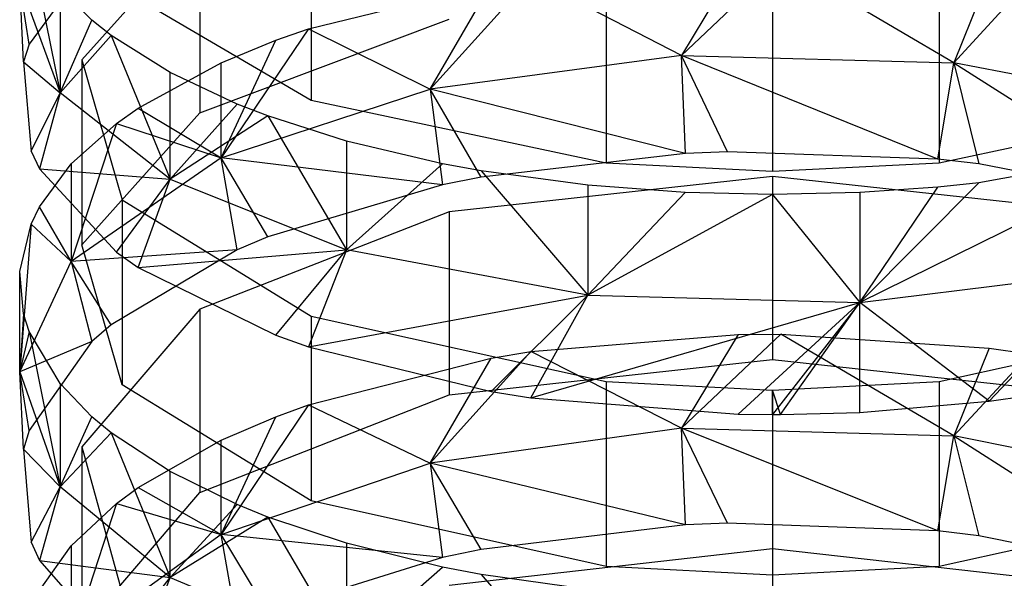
# Model space of a CAD drawing. Extents: x 0.1 to 26.5, y -19.1 to 0.
# Tile 195 of 256: x 12.963 to 13.421, y -8.266 to -8.007. Entities that reach past the tile are written whole.
import ezdxf

# ---------------------------------------------------------------- set-up
doc = ezdxf.new("R2010")
doc.units = 0
doc.header["$LTSCALE"] = 2.54
doc.layers.get('0').update_dxf_attribs({"linetype": 'CONTINUOUS'})

# ---------------------------------------------------------------- blocks, each defined once
blk = doc.blocks.new('7777_STL')
at = {"color": 0}
for p, q in [((13.09872, -7.9578, 16.46937), (13.09872, -8.04451, 16.43099)), ((13.09872, -7.9578, 16.46937), (13.09872, -8.04451, 16.43099)), ((13.04703, -7.96432, 15.99933), (12.99215, -8.0256, 16.13041)), ((13.04703, -7.96432, 15.99933), (12.99215, -8.0256, 16.13041)), ((13.04703, -7.96432, 15.99933), (13.04703, -8.05022, 15.95917)), ((13.04703, -7.96432, 15.99933), (13.04703, -8.05022, 15.95917)), ((12.96769, -7.9693, 16.26106), (12.98201, -8.04088, 16.29125)), ((12.96769, -7.9693, 16.26106), (12.98201, -8.04088, 16.29125)), ((12.99686, -7.97864, 16.02996), (12.96769, -8.01829, 16.11476)), ((12.99686, -7.97864, 16.02996), (12.96769, -8.01829, 16.11476)), ((13.27089, -8.02365, 15.79009), (13.31691, -7.97971, 15.80836)), ((13.27089, -8.02365, 15.79009), (13.31691, -7.97971, 15.80836)), ((13.2972, -7.97985, 15.80867), (13.27089, -8.02365, 15.79009)), ((13.2972, -7.97985, 15.80867), (13.27089, -8.02365, 15.79009)), ((13.39744, -8.02701, 15.79707), (13.31691, -7.97971, 15.80836)), ((13.39744, -8.02701, 15.79707), (13.31691, -7.97971, 15.80836)), ((13.15399, -8.03917, 15.82226), (13.20085, -7.98753, 15.82509)), ((13.15399, -8.03917, 15.82226), (13.20085, -7.98753, 15.82509)), ((13.27089, -8.02365, 15.79009), (13.20085, -7.98753, 15.82509)), ((13.27089, -8.02365, 15.79009), (13.20085, -7.98753, 15.82509)), ((13.23575, -7.98691, 16.53513), (13.23575, -8.07362, 16.49675)), ((13.23575, -7.98691, 16.53513), (13.23575, -8.07362, 16.49675)), ((13.39051, -7.98691, 16.53513), (13.39051, -8.07362, 16.49675)), ((13.39051, -7.98691, 16.53513), (13.39051, -8.07362, 16.49675)), ((13.41383, -7.98597, 15.82175), (13.39744, -8.02701, 15.79707)), ((13.41383, -7.98597, 15.82175), (13.39744, -8.02701, 15.79707)), ((13.43254, -7.98859, 15.82736), (13.39744, -8.02701, 15.79707)), ((13.43254, -7.98859, 15.82736), (13.39744, -8.02701, 15.79707)), ((12.96326, -7.98969, 16.17946), (12.98201, -8.04088, 16.29125)), ((12.96769, -8.01829, 16.11476), (12.96326, -7.98969, 16.17946)), ((12.96769, -8.01829, 16.11476), (12.96326, -7.98969, 16.17946)), ((12.96507, -8.02656, 16.13245), (12.96326, -7.98969, 16.17946)), ((12.96507, -8.02656, 16.13245), (12.96326, -7.98969, 16.17946)), ((12.96326, -7.98969, 16.17946), (12.98201, -8.04088, 16.29125)), ((12.99686, -8.00719, 16.34666), (12.98201, -7.99242, 16.31328)), ((12.98201, -7.99242, 16.31328), (12.98201, -8.04088, 16.29125)), ((12.98201, -7.99242, 16.31328), (12.98201, -8.04088, 16.29125)), ((12.99686, -8.00719, 16.34666), (12.98201, -7.99242, 16.31328)), ((13.09872, -8.04451, 16.43099), (13.01081, -7.99297, 16.31452)), ((13.09872, -8.04451, 16.43099), (13.01081, -7.99297, 16.31452)), ((13.09745, -8.01119, 15.87569), (13.18237, -7.99043, 15.8313)), ((13.09745, -8.01119, 15.87569), (13.18237, -7.99043, 15.8313)), ((13.15399, -8.03917, 15.82226), (13.18237, -7.99043, 15.8313)), ((13.15399, -8.03917, 15.82226), (13.18237, -7.99043, 15.8313)), ((13.31313, -7.99072, 16.54372), (13.31313, -8.07742, 16.50535)), ((13.31313, -7.99072, 16.54372), (13.31313, -8.07742, 16.50535)), ((12.98201, -8.04088, 16.29125), (12.99686, -8.00719, 16.34666)), ((12.98201, -8.04088, 16.29125), (12.99686, -8.00719, 16.34666)), ((13.0058, -8.0143, 16.36272), (12.99686, -8.00719, 16.34666)), ((13.0058, -8.0143, 16.36272), (12.99686, -8.00719, 16.34666)), ((13.04703, -8.05022, 15.95917), (13.16287, -8.00675, 15.8662)), ((13.04703, -8.05022, 15.95917), (13.16287, -8.00675, 15.8662)), ((13.09745, -8.01119, 15.87569), (13.05688, -8.07105, 15.88828)), ((13.09745, -8.01119, 15.87569), (13.05688, -8.07105, 15.88828)), ((13.08227, -8.01652, 15.88709), (13.09745, -8.01119, 15.87569)), ((13.08227, -8.01652, 15.88709), (13.09745, -8.01119, 15.87569)), ((13.09745, -8.01119, 15.87569), (13.15399, -8.03917, 15.82226)), ((13.09745, -8.01119, 15.87569), (13.15399, -8.03917, 15.82226)), ((13.0058, -8.0143, 16.36272), (12.98201, -8.04088, 16.29125)), ((13.0058, -8.0143, 16.36272), (12.98201, -8.04088, 16.29125)), ((13.03313, -8.03151, 16.4016), (13.0058, -8.0143, 16.36272)), ((13.0058, -8.0143, 16.36272), (13.03313, -8.08109, 16.37906)), ((13.0058, -8.0143, 16.36272), (13.03313, -8.08109, 16.37906)), ((13.03313, -8.03151, 16.4016), (13.0058, -8.0143, 16.36272)), ((13.05688, -8.07105, 15.88828), (13.08227, -8.01652, 15.88709)), ((13.05688, -8.07105, 15.88828), (13.08227, -8.01652, 15.88709)), ((13.05688, -8.02696, 15.90943), (13.08227, -8.01652, 15.88709)), ((13.05688, -8.02696, 15.90943), (13.08227, -8.01652, 15.88709)), ((12.96769, -8.01829, 16.11476), (12.96507, -8.02656, 16.13245)), ((12.96769, -8.01829, 16.11476), (12.96507, -8.02656, 16.13245)), ((12.99215, -8.0256, 16.13041), (13.01081, -8.09067, 16.26958)), ((12.99215, -8.0256, 16.13041), (13.01081, -8.09067, 16.26958)), ((12.99215, -8.0256, 16.13041), (12.99215, -8.1115, 16.09025)), ((12.99215, -8.0256, 16.13041), (12.99215, -8.1115, 16.09025)), ((13.27089, -8.02365, 15.79009), (13.15399, -8.03917, 15.82226)), ((13.27089, -8.02365, 15.79009), (13.15399, -8.03917, 15.82226)), ((13.38996, -8.07177, 15.77335), (13.27089, -8.02365, 15.79009)), ((13.27089, -8.02365, 15.79009), (13.39744, -8.02701, 15.79707)), ((13.27089, -8.02365, 15.79009), (13.39744, -8.02701, 15.79707)), ((13.29223, -8.06827, 15.76626), (13.27089, -8.02365, 15.79009)), ((13.38996, -8.07177, 15.77335), (13.27089, -8.02365, 15.79009)), ((13.29223, -8.06827, 15.76626), (13.27089, -8.02365, 15.79009)), ((13.2726, -8.06904, 15.76781), (13.27089, -8.02365, 15.79009)), ((13.2726, -8.06904, 15.76781), (13.27089, -8.02365, 15.79009)), ((12.96507, -8.02656, 16.13245), (12.98201, -8.04088, 16.29125)), ((12.96507, -8.02656, 16.13245), (12.98201, -8.04088, 16.29125)), ((12.96507, -8.02656, 16.13245), (12.96852, -8.06806, 16.22122)), ((12.96507, -8.02656, 16.13245), (12.96852, -8.06806, 16.22122)), ((13.01836, -8.04801, 15.95444), (13.05688, -8.02696, 15.90943)), ((13.01836, -8.04801, 15.95444), (13.05688, -8.02696, 15.90943)), ((13.05688, -8.07105, 15.88828), (13.05688, -8.02696, 15.90943)), ((13.05688, -8.07105, 15.88828), (13.05688, -8.02696, 15.90943)), ((13.38996, -8.07177, 15.77335), (13.39744, -8.02701, 15.79707)), ((13.38996, -8.07177, 15.77335), (13.39744, -8.02701, 15.79707)), ((13.50995, -8.04887, 15.84235), (13.39744, -8.02701, 15.79707)), ((13.39744, -8.02701, 15.79707), (13.40905, -8.07392, 15.77772)), ((13.39744, -8.02701, 15.79707), (13.40905, -8.07392, 15.77772)), ((13.39744, -8.02701, 15.79707), (13.49865, -8.09151, 15.81344)), ((13.39744, -8.02701, 15.79707), (13.49865, -8.09151, 15.81344)), ((13.50995, -8.04887, 15.84235), (13.39744, -8.02701, 15.79707)), ((13.03313, -8.08109, 16.37906), (13.03313, -8.03151, 16.4016)), ((13.06431, -8.04614, 16.43466), (13.03313, -8.03151, 16.4016)), ((13.03313, -8.08109, 16.37906), (13.03313, -8.03151, 16.4016)), ((13.06431, -8.04614, 16.43466), (13.03313, -8.03151, 16.4016)), ((13.05688, -8.07105, 15.88828), (13.15399, -8.03917, 15.82226)), ((13.05688, -8.07105, 15.88828), (13.15399, -8.03917, 15.82226)), ((13.15399, -8.03917, 15.82226), (13.15981, -8.08362, 15.79742)), ((13.2726, -8.06904, 15.76781), (13.15399, -8.03917, 15.82226)), ((13.2726, -8.06904, 15.76781), (13.15399, -8.03917, 15.82226)), ((13.17776, -8.08003, 15.79013), (13.15399, -8.03917, 15.82226)), ((13.17776, -8.08003, 15.79013), (13.15399, -8.03917, 15.82226)), ((13.15399, -8.03917, 15.82226), (13.15981, -8.08362, 15.79742)), ((12.96852, -8.06806, 16.22122), (12.98201, -8.04088, 16.29125)), ((12.96852, -8.06806, 16.22122), (12.98201, -8.04088, 16.29125)), ((12.98201, -8.04088, 16.29125), (12.97251, -8.07623, 16.2387)), ((12.98201, -8.04088, 16.29125), (12.97251, -8.07623, 16.2387)), ((13.03313, -8.08109, 16.37906), (12.98201, -8.04088, 16.29125)), ((13.03313, -8.08109, 16.37906), (12.98201, -8.04088, 16.29125)), ((13.00821, -8.05516, 15.96975), (13.01836, -8.04801, 15.95444)), ((13.00821, -8.05516, 15.96975), (13.01836, -8.04801, 15.95444)), ((13.01836, -8.04801, 15.95444), (13.05688, -8.07105, 15.88828)), ((13.01836, -8.04801, 15.95444), (13.05688, -8.07105, 15.88828)), ((13.06431, -8.04614, 16.43466), (13.03313, -8.08109, 16.37906)), ((13.06431, -8.04614, 16.43466), (13.03313, -8.08109, 16.37906)), ((13.07856, -8.05165, 16.44711), (13.06431, -8.04614, 16.43466)), ((13.07856, -8.05165, 16.44711), (13.06431, -8.04614, 16.43466)), ((13.23575, -8.07362, 16.49675), (13.09872, -8.04451, 16.43099)), ((13.23575, -8.07362, 16.49675), (13.09872, -8.04451, 16.43099)), ((13.52754, -8.04451, 16.43099), (13.39051, -8.07362, 16.49675)), ((13.52754, -8.04451, 16.43099), (13.39051, -8.07362, 16.49675)), ((12.99215, -8.1115, 16.09025), (13.04703, -8.05022, 15.95917)), ((12.99215, -8.1115, 16.09025), (13.04703, -8.05022, 15.95917)), ((13.07856, -8.05165, 16.44711), (13.03313, -8.08109, 16.37906)), ((13.07856, -8.05165, 16.44711), (13.03313, -8.08109, 16.37906)), ((13.1151, -8.06332, 16.47347), (13.07856, -8.05165, 16.44711)), ((13.07856, -8.05165, 16.44711), (13.1151, -8.11381, 16.45052)), ((13.07856, -8.05165, 16.44711), (13.1151, -8.11381, 16.45052)), ((13.1151, -8.06332, 16.47347), (13.07856, -8.05165, 16.44711)), ((12.9872, -8.07391, 16.00985), (13.00821, -8.05516, 15.96975)), ((13.00821, -8.05516, 15.96975), (12.9872, -8.11924, 15.98811)), ((13.00821, -8.05516, 15.96975), (12.9872, -8.11924, 15.98811)), ((12.9872, -8.07391, 16.00985), (13.00821, -8.05516, 15.96975)), ((13.00821, -8.05516, 15.96975), (13.05688, -8.07105, 15.88828)), ((13.00821, -8.05516, 15.96975), (13.05688, -8.07105, 15.88828)), ((13.15981, -8.07386, 16.49728), (13.1151, -8.06332, 16.47347)), ((13.1151, -8.06332, 16.47347), (13.1151, -8.11381, 16.45052)), ((13.1151, -8.06332, 16.47347), (13.1151, -8.11381, 16.45052)), ((13.15981, -8.07386, 16.49728), (13.1151, -8.06332, 16.47347)), ((13.49865, -8.06663, 16.48097), (13.35369, -8.13839, 16.50421)), ((13.49865, -8.06663, 16.48097), (13.35369, -8.13839, 16.50421)), ((13.49865, -8.06663, 16.48097), (13.40905, -8.08275, 16.51737)), ((13.49865, -8.06663, 16.48097), (13.40905, -8.08275, 16.51737)), ((12.96852, -8.06806, 16.22122), (12.97251, -8.07623, 16.2387)), ((12.96852, -8.06806, 16.22122), (12.97251, -8.07623, 16.2387)), ((13.05688, -8.07105, 15.88828), (12.9872, -8.11924, 15.98811)), ((13.05688, -8.07105, 15.88828), (12.9872, -8.11924, 15.98811)), ((13.15981, -8.08362, 15.79742), (13.05688, -8.07105, 15.88828)), ((13.07856, -8.10787, 15.84664), (13.05688, -8.07105, 15.88828)), ((13.15981, -8.08362, 15.79742), (13.05688, -8.07105, 15.88828)), ((13.07856, -8.10787, 15.84664), (13.05688, -8.07105, 15.88828)), ((13.06431, -8.11388, 15.85886), (13.05688, -8.07105, 15.88828)), ((13.06431, -8.11388, 15.85886), (13.05688, -8.07105, 15.88828)), ((13.2726, -8.06904, 15.76781), (13.17776, -8.08003, 15.79013)), ((13.2726, -8.06904, 15.76781), (13.17776, -8.08003, 15.79013)), ((13.29223, -8.06827, 15.76626), (13.2726, -8.06904, 15.76781)), ((13.29223, -8.06827, 15.76626), (13.2726, -8.06904, 15.76781)), ((13.38996, -8.07177, 15.77335), (13.29223, -8.06827, 15.76626)), ((13.38996, -8.07177, 15.77335), (13.29223, -8.06827, 15.76626)), ((12.97251, -8.09384, 16.05247), (12.9872, -8.07391, 16.00985)), ((12.97251, -8.09384, 16.05247), (12.9872, -8.07391, 16.00985)), ((12.9872, -8.07391, 16.00985), (12.9872, -8.11924, 15.98811)), ((12.9872, -8.07391, 16.00985), (12.9872, -8.11924, 15.98811)), ((13.1151, -8.11381, 16.45052), (13.15981, -8.07386, 16.49728)), ((13.1151, -8.11381, 16.45052), (13.15981, -8.07386, 16.49728)), ((13.17776, -8.07715, 16.50472), (13.15981, -8.07386, 16.49728)), ((13.17776, -8.07715, 16.50472), (13.15981, -8.07386, 16.49728)), ((13.31313, -8.07742, 16.50535), (13.23575, -8.07362, 16.49675)), ((13.31313, -8.07742, 16.50535), (13.23575, -8.07362, 16.49675)), ((13.39051, -8.07362, 16.49675), (13.31313, -8.07742, 16.50535)), ((13.39051, -8.07362, 16.49675), (13.31313, -8.07742, 16.50535)), ((13.40905, -8.07392, 15.77772), (13.38996, -8.07177, 15.77335)), ((13.40905, -8.07392, 15.77772), (13.38996, -8.07177, 15.77335)), ((13.49865, -8.09151, 15.81344), (13.40905, -8.07392, 15.77772)), ((13.49865, -8.09151, 15.81344), (13.40905, -8.07392, 15.77772)), ((12.97251, -8.07623, 16.2387), (13.03313, -8.08109, 16.37906)), ((12.97251, -8.07623, 16.2387), (13.00821, -8.11491, 16.32142)), ((12.97251, -8.07623, 16.2387), (13.03313, -8.08109, 16.37906)), ((12.97251, -8.07623, 16.2387), (13.00821, -8.11491, 16.32142)), ((13.17776, -8.08003, 15.79013), (13.15981, -8.08362, 15.79742)), ((13.17776, -8.08003, 15.79013), (13.15981, -8.08362, 15.79742)), ((13.31313, -8.07977, 15.7896), (13.16287, -8.09613, 15.82282)), ((13.31313, -8.07977, 15.7896), (13.16287, -8.09613, 15.82282)), ((13.2273, -8.08385, 16.51985), (13.17776, -8.07715, 16.50472)), ((13.17776, -8.07715, 16.50472), (13.2273, -8.13492, 16.49664)), ((13.17776, -8.07715, 16.50472), (13.2273, -8.13492, 16.49664)), ((13.2273, -8.08385, 16.51985), (13.17776, -8.07715, 16.50472)), ((13.46339, -8.09613, 15.82282), (13.31313, -8.07977, 15.7896)), ((13.31313, -8.07977, 15.7896), (13.31313, -8.16483, 15.7477)), ((13.46339, -8.09613, 15.82282), (13.31313, -8.07977, 15.7896)), ((13.31313, -8.07977, 15.7896), (13.31313, -8.16483, 15.7477)), ((13.00821, -8.11491, 16.32142), (13.03313, -8.08109, 16.37906)), ((13.00821, -8.11491, 16.32142), (13.03313, -8.08109, 16.37906)), ((13.01836, -8.12206, 16.33672), (13.03313, -8.08109, 16.37906)), ((13.01836, -8.12206, 16.33672), (13.03313, -8.08109, 16.37906)), ((13.03313, -8.08109, 16.37906), (13.1151, -8.11381, 16.45052)), ((13.03313, -8.08109, 16.37906), (13.1151, -8.11381, 16.45052)), ((13.15981, -8.08362, 15.79742), (13.07856, -8.10787, 15.84664)), ((13.15981, -8.08362, 15.79742), (13.07856, -8.10787, 15.84664)), ((13.27259, -8.08722, 16.52747), (13.2273, -8.08385, 16.51985)), ((13.2273, -8.08385, 16.51985), (13.2273, -8.13492, 16.49664)), ((13.2273, -8.08385, 16.51985), (13.2273, -8.13492, 16.49664)), ((13.27259, -8.08722, 16.52747), (13.2273, -8.08385, 16.51985)), ((13.40905, -8.08275, 16.51737), (13.35369, -8.13839, 16.50421)), ((13.40905, -8.08275, 16.51737), (13.35369, -8.13839, 16.50421)), ((13.38995, -8.08472, 16.52182), (13.35369, -8.08722, 16.52747)), ((13.35369, -8.13839, 16.50421), (13.38995, -8.08472, 16.52182)), ((13.35369, -8.13839, 16.50421), (13.38995, -8.08472, 16.52182)), ((13.38995, -8.08472, 16.52182), (13.35369, -8.08722, 16.52747)), ((13.40905, -8.08275, 16.51737), (13.38995, -8.08472, 16.52182)), ((13.40905, -8.08275, 16.51737), (13.38995, -8.08472, 16.52182)), ((13.27259, -8.08722, 16.52747), (13.2273, -8.13492, 16.49664)), ((13.27259, -8.08722, 16.52747), (13.2273, -8.13492, 16.49664)), ((13.31313, -8.08817, 16.52963), (13.2273, -8.13492, 16.49664)), ((13.31313, -8.08817, 16.52963), (13.2273, -8.13492, 16.49664)), ((13.31313, -8.08817, 16.52963), (13.27259, -8.08722, 16.52747)), ((13.31313, -8.08817, 16.52963), (13.27259, -8.08722, 16.52747)), ((13.35369, -8.08722, 16.52747), (13.31313, -8.08817, 16.52963)), ((13.35369, -8.08722, 16.52747), (13.31313, -8.08817, 16.52963)), ((13.31313, -8.08817, 16.52963), (13.35369, -8.13839, 16.50421)), ((13.31313, -8.08817, 16.52963), (13.35369, -8.13839, 16.50421)), ((13.35369, -8.08722, 16.52747), (13.35369, -8.13839, 16.50421)), ((13.35369, -8.08722, 16.52747), (13.35369, -8.13839, 16.50421)), ((12.96852, -8.10201, 16.06996), (12.97251, -8.09384, 16.05247)), ((12.96852, -8.10201, 16.06996), (12.97251, -8.09384, 16.05247)), ((12.9872, -8.11924, 15.98811), (12.97251, -8.09384, 16.05247)), ((12.9872, -8.11924, 15.98811), (12.97251, -8.09384, 16.05247)), ((13.01081, -8.09067, 16.26958), (13.09872, -8.14461, 16.38495)), ((13.01081, -8.09067, 16.26958), (13.09872, -8.14461, 16.38495)), ((13.01081, -8.09067, 16.26958), (13.01081, -8.17657, 16.22942)), ((13.01081, -8.09067, 16.26958), (13.01081, -8.17657, 16.22942)), ((13.16287, -8.09613, 15.82282), (13.04703, -8.14148, 15.91488)), ((13.16287, -8.09613, 15.82282), (13.04703, -8.14148, 15.91488)), ((13.16287, -8.09613, 15.82282), (13.16287, -8.1812, 15.78092)), ((13.16287, -8.09613, 15.82282), (13.16287, -8.1812, 15.78092)), ((12.96326, -8.1239, 16.11676), (12.96852, -8.10201, 16.06996)), ((12.96852, -8.10201, 16.06996), (12.96326, -8.17054, 16.0944)), ((12.96852, -8.10201, 16.06996), (12.96326, -8.17054, 16.0944)), ((12.96326, -8.1239, 16.11676), (12.96852, -8.10201, 16.06996)), ((12.96852, -8.10201, 16.06996), (12.9872, -8.11924, 15.98811)), ((12.96852, -8.10201, 16.06996), (12.9872, -8.11924, 15.98811)), ((13.07856, -8.10787, 15.84664), (13.06431, -8.11388, 15.85886)), ((13.07856, -8.10787, 15.84664), (13.06431, -8.11388, 15.85886)), ((13.01081, -8.17657, 16.22942), (12.99215, -8.1115, 16.09025)), ((13.01081, -8.17657, 16.22942), (12.99215, -8.1115, 16.09025)), ((13.06431, -8.11388, 15.85886), (12.9872, -8.11924, 15.98811)), ((13.06431, -8.11388, 15.85886), (12.9872, -8.11924, 15.98811)), ((13.06431, -8.11388, 15.85886), (13.0058, -8.14865, 15.92943)), ((13.06431, -8.11388, 15.85886), (13.0058, -8.14865, 15.92943)), ((13.00821, -8.11491, 16.32142), (13.01836, -8.12206, 16.33672)), ((13.00821, -8.11491, 16.32142), (13.01836, -8.12206, 16.33672)), ((13.01836, -8.12206, 16.33672), (13.1151, -8.11381, 16.45052)), ((13.01836, -8.12206, 16.33672), (13.1151, -8.11381, 16.45052)), ((13.08227, -8.15355, 16.40408), (13.1151, -8.11381, 16.45052)), ((13.08227, -8.15355, 16.40408), (13.1151, -8.11381, 16.45052)), ((13.1151, -8.11381, 16.45052), (13.09744, -8.15888, 16.41547)), ((13.1151, -8.11381, 16.45052), (13.09744, -8.15888, 16.41547)), ((13.2273, -8.13492, 16.49664), (13.1151, -8.11381, 16.45052)), ((13.2273, -8.13492, 16.49664), (13.1151, -8.11381, 16.45052)), ((12.96326, -8.17054, 16.0944), (12.9872, -8.11924, 15.98811)), ((12.96326, -8.17054, 16.0944), (12.9872, -8.11924, 15.98811)), ((12.9872, -8.11924, 15.98811), (12.99686, -8.15641, 15.94519)), ((13.0058, -8.14865, 15.92943), (12.9872, -8.11924, 15.98811)), ((13.0058, -8.14865, 15.92943), (12.9872, -8.11924, 15.98811)), ((12.9872, -8.11924, 15.98811), (12.99686, -8.15641, 15.94519)), ((12.96326, -8.17054, 16.0944), (12.96326, -8.1239, 16.11676)), ((12.96507, -8.14351, 16.15872), (12.96326, -8.1239, 16.11676)), ((12.96326, -8.17054, 16.0944), (12.96326, -8.1239, 16.11676)), ((12.96507, -8.14351, 16.15872), (12.96326, -8.1239, 16.11676)), ((13.01836, -8.12206, 16.33672), (13.08227, -8.15355, 16.40408)), ((13.01836, -8.12206, 16.33672), (13.08227, -8.15355, 16.40408)), ((13.35369, -8.13839, 16.50421), (13.47077, -8.12376, 16.47225)), ((13.35369, -8.13839, 16.50421), (13.47077, -8.12376, 16.47225)), ((13.41383, -8.1841, 16.46942), (13.47077, -8.12376, 16.47225)), ((13.41383, -8.1841, 16.46942), (13.47077, -8.12376, 16.47225)), ((13.09744, -8.15888, 16.41547), (13.2273, -8.13492, 16.49664)), ((13.09744, -8.15888, 16.41547), (13.2273, -8.13492, 16.49664)), ((13.18236, -8.17963, 16.45987), (13.2273, -8.13492, 16.49664)), ((13.18236, -8.17963, 16.45987), (13.2273, -8.13492, 16.49664)), ((13.20084, -8.18253, 16.46607), (13.2273, -8.13492, 16.49664)), ((13.20084, -8.18253, 16.46607), (13.2273, -8.13492, 16.49664)), ((13.2273, -8.13492, 16.49664), (13.35369, -8.13839, 16.50421)), ((13.2273, -8.13492, 16.49664), (13.35369, -8.13839, 16.50421)), ((13.20084, -8.18253, 16.46607), (13.35369, -8.13839, 16.50421)), ((13.20084, -8.18253, 16.46607), (13.35369, -8.13839, 16.50421)), ((13.2972, -8.19022, 16.4825), (13.35369, -8.13839, 16.50421)), ((13.2972, -8.19022, 16.4825), (13.35369, -8.13839, 16.50421)), ((13.35369, -8.13839, 16.50421), (13.31313, -8.19037, 16.48283)), ((13.35369, -8.13839, 16.50421), (13.31313, -8.19037, 16.48283)), ((13.3169, -8.19036, 16.48281), (13.35369, -8.13839, 16.50421)), ((13.3169, -8.19036, 16.48281), (13.35369, -8.13839, 16.50421)), ((13.35369, -8.18937, 16.48069), (13.35369, -8.13839, 16.50421)), ((13.35369, -8.18937, 16.48069), (13.35369, -8.13839, 16.50421)), ((13.41383, -8.1841, 16.46942), (13.35369, -8.13839, 16.50421)), ((13.41383, -8.1841, 16.46942), (13.35369, -8.13839, 16.50421)), ((12.96507, -8.14351, 16.15872), (12.96326, -8.17054, 16.0944)), ((12.96507, -8.14351, 16.15872), (12.96326, -8.17054, 16.0944)), ((12.96769, -8.15179, 16.17642), (12.96507, -8.14351, 16.15872)), ((12.96769, -8.15179, 16.17642), (12.96507, -8.14351, 16.15872)), ((13.04703, -8.14148, 15.91488), (12.99215, -8.20542, 16.04469)), ((13.04703, -8.14148, 15.91488), (12.99215, -8.20542, 16.04469)), ((13.04703, -8.14148, 15.91488), (13.04703, -8.22654, 15.87298)), ((13.04703, -8.14148, 15.91488), (13.04703, -8.22654, 15.87298)), ((13.09872, -8.14461, 16.38495), (13.23575, -8.17507, 16.4501)), ((13.09872, -8.14461, 16.38495), (13.23575, -8.17507, 16.4501)), ((13.09872, -8.14461, 16.38495), (13.09872, -8.23051, 16.34479)), ((13.09872, -8.14461, 16.38495), (13.09872, -8.23051, 16.34479)), ((13.39051, -8.17507, 16.4501), (13.52754, -8.14461, 16.38495)), ((13.39051, -8.17507, 16.4501), (13.52754, -8.14461, 16.38495)), ((13.0058, -8.14865, 15.92943), (12.99686, -8.15641, 15.94519)), ((13.0058, -8.14865, 15.92943), (12.99686, -8.15641, 15.94519)), ((12.96769, -8.15179, 16.17642), (12.96326, -8.17054, 16.0944)), ((12.96769, -8.15179, 16.17642), (12.96326, -8.17054, 16.0944)), ((12.98201, -8.17598, 16.22815), (12.96769, -8.15179, 16.17642)), ((12.96769, -8.15179, 16.17642), (12.98201, -8.22399, 16.20513)), ((12.96769, -8.15179, 16.17642), (12.98201, -8.22399, 16.20513)), ((12.98201, -8.17598, 16.22815), (12.96769, -8.15179, 16.17642)), ((13.08227, -8.15355, 16.40408), (13.09744, -8.15888, 16.41547)), ((13.08227, -8.15355, 16.40408), (13.09744, -8.15888, 16.41547)), ((13.20085, -8.16114, 15.7402), (13.2972, -8.15313, 15.72393)), ((13.20085, -8.16114, 15.7402), (13.2972, -8.15313, 15.72393)), ((13.27089, -8.19676, 15.70439), (13.31691, -8.15298, 15.72363)), ((13.27089, -8.19676, 15.70439), (13.31691, -8.15298, 15.72363)), ((13.2972, -8.15313, 15.72393), (13.27089, -8.19676, 15.70439)), ((13.2972, -8.15313, 15.72393), (13.27089, -8.19676, 15.70439)), ((13.2972, -8.15313, 15.72393), (13.31691, -8.15298, 15.72363)), ((13.2972, -8.15313, 15.72393), (13.31691, -8.15298, 15.72363)), ((13.31691, -8.15298, 15.72363), (13.41383, -8.15951, 15.73689)), ((13.39744, -8.20026, 15.7113), (13.31691, -8.15298, 15.72363)), ((13.39744, -8.20026, 15.7113), (13.31691, -8.15298, 15.72363)), ((13.31691, -8.15298, 15.72363), (13.41383, -8.15951, 15.73689)), ((12.99686, -8.15641, 15.94519), (12.96326, -8.17054, 16.0944)), ((12.99686, -8.15641, 15.94519), (12.96326, -8.17054, 16.0944)), ((12.99686, -8.15641, 15.94519), (12.96769, -8.19777, 16.02916)), ((12.99686, -8.15641, 15.94519), (12.96769, -8.19777, 16.02916)), ((13.09744, -8.15888, 16.41547), (13.18236, -8.17963, 16.45987)), ((13.09744, -8.15888, 16.41547), (13.18236, -8.17963, 16.45987)), ((13.15399, -8.21292, 15.73623), (13.20085, -8.16114, 15.7402)), ((13.15399, -8.21292, 15.73623), (13.20085, -8.16114, 15.7402)), ((13.18237, -8.16417, 15.74635), (13.20085, -8.16114, 15.7402)), ((13.18237, -8.16417, 15.74635), (13.20085, -8.16114, 15.7402)), ((13.27089, -8.19676, 15.70439), (13.20085, -8.16114, 15.7402)), ((13.27089, -8.19676, 15.70439), (13.20085, -8.16114, 15.7402)), ((13.41383, -8.15951, 15.73689), (13.39744, -8.20026, 15.7113)), ((13.41383, -8.15951, 15.73689), (13.39744, -8.20026, 15.7113)), ((13.43254, -8.16225, 15.74245), (13.39744, -8.20026, 15.7113)), ((13.43254, -8.16225, 15.74245), (13.39744, -8.20026, 15.7113)), ((13.41383, -8.15951, 15.73689), (13.43254, -8.16225, 15.74245)), ((13.41383, -8.15951, 15.73689), (13.43254, -8.16225, 15.74245)), ((13.09745, -8.18582, 15.79031), (13.18237, -8.16417, 15.74635)), ((13.09745, -8.18582, 15.79031), (13.18237, -8.16417, 15.74635)), ((13.15399, -8.21292, 15.73623), (13.18237, -8.16417, 15.74635)), ((13.15399, -8.21292, 15.73623), (13.18237, -8.16417, 15.74635)), ((13.16287, -8.1812, 15.78092), (13.31313, -8.16483, 15.7477)), ((13.16287, -8.1812, 15.78092), (13.31313, -8.16483, 15.7477)), ((13.31313, -8.16483, 15.7477), (13.46339, -8.1812, 15.78092)), ((13.31313, -8.16483, 15.7477), (13.46339, -8.1812, 15.78092)), ((12.96326, -8.17054, 16.0944), (12.98201, -8.22399, 16.20513)), ((12.96769, -8.19777, 16.02916), (12.96326, -8.17054, 16.0944)), ((12.96769, -8.19777, 16.02916), (12.96326, -8.17054, 16.0944)), ((12.96507, -8.2064, 16.04668), (12.96326, -8.17054, 16.0944)), ((12.96507, -8.2064, 16.04668), (12.96326, -8.17054, 16.0944)), ((12.96326, -8.17054, 16.0944), (12.98201, -8.22399, 16.20513)), ((12.99686, -8.19143, 16.26121), (12.98201, -8.17598, 16.22815)), ((12.98201, -8.17598, 16.22815), (12.98201, -8.22399, 16.20513)), ((12.98201, -8.17598, 16.22815), (12.98201, -8.22399, 16.20513)), ((12.99686, -8.19143, 16.26121), (12.98201, -8.17598, 16.22815)), ((13.09872, -8.23051, 16.34479), (13.01081, -8.17657, 16.22942)), ((13.09872, -8.23051, 16.34479), (13.01081, -8.17657, 16.22942)), ((13.23575, -8.17507, 16.4501), (13.31313, -8.17905, 16.45862)), ((13.23575, -8.17507, 16.4501), (13.31313, -8.17905, 16.45862)), ((13.23575, -8.17507, 16.4501), (13.23575, -8.26097, 16.40994)), ((13.23575, -8.17507, 16.4501), (13.23575, -8.26097, 16.40994)), ((13.31313, -8.17905, 16.45862), (13.39051, -8.17507, 16.4501)), ((13.31313, -8.17905, 16.45862), (13.39051, -8.17507, 16.4501)), ((13.39051, -8.17507, 16.4501), (13.39051, -8.26097, 16.40994)), ((13.39051, -8.17507, 16.4501), (13.39051, -8.26097, 16.40994)), ((13.04703, -8.22654, 15.87298), (13.16287, -8.1812, 15.78092)), ((13.04703, -8.22654, 15.87298), (13.16287, -8.1812, 15.78092)), ((13.18236, -8.17963, 16.45987), (13.20084, -8.18253, 16.46607)), ((13.18236, -8.17963, 16.45987), (13.20084, -8.18253, 16.46607)), ((13.3169, -8.19036, 16.48281), (13.31313, -8.17905, 16.45862)), ((13.31313, -8.19037, 16.48283), (13.31313, -8.17905, 16.45862)), ((13.31313, -8.17905, 16.45862), (13.31313, -8.26495, 16.41845)), ((13.31313, -8.17905, 16.45862), (13.31313, -8.26495, 16.41845)), ((13.09745, -8.18582, 15.79031), (13.05688, -8.2461, 15.80161)), ((13.09745, -8.18582, 15.79031), (13.05688, -8.2461, 15.80161)), ((13.08227, -8.19138, 15.80159), (13.09745, -8.18582, 15.79031)), ((13.08227, -8.19138, 15.80159), (13.09745, -8.18582, 15.79031)), ((13.09745, -8.18582, 15.79031), (13.15399, -8.21292, 15.73623)), ((13.09745, -8.18582, 15.79031), (13.15399, -8.21292, 15.73623)), ((13.20084, -8.18253, 16.46607), (13.2972, -8.19022, 16.4825)), ((13.20084, -8.18253, 16.46607), (13.2972, -8.19022, 16.4825)), ((13.35369, -8.18937, 16.48069), (13.41383, -8.1841, 16.46942)), ((13.35369, -8.18937, 16.48069), (13.41383, -8.1841, 16.46942)), ((13.41383, -8.1841, 16.46942), (13.43253, -8.18148, 16.46381)), ((13.41383, -8.1841, 16.46942), (13.43253, -8.18148, 16.46381)), ((13.2972, -8.19022, 16.4825), (13.31313, -8.19037, 16.48283)), ((13.2972, -8.19022, 16.4825), (13.31313, -8.19037, 16.48283)), ((13.31313, -8.19037, 16.48283), (13.3169, -8.19036, 16.48281)), ((13.3169, -8.19036, 16.48281), (13.35369, -8.18937, 16.48069)), ((13.3169, -8.19036, 16.48281), (13.35369, -8.18937, 16.48069)), ((12.98201, -8.22399, 16.20513), (12.99686, -8.19143, 16.26121)), ((12.98201, -8.22399, 16.20513), (12.99686, -8.19143, 16.26121)), ((13.0058, -8.19887, 16.27712), (12.99686, -8.19143, 16.26121)), ((13.0058, -8.19887, 16.27712), (12.99686, -8.19143, 16.26121)), ((13.05688, -8.2461, 15.80161), (13.08227, -8.19138, 15.80159)), ((13.05688, -8.2461, 15.80161), (13.08227, -8.19138, 15.80159)), ((13.05688, -8.20228, 15.82372), (13.08227, -8.19138, 15.80159)), ((13.05688, -8.20228, 15.82372), (13.08227, -8.19138, 15.80159)), ((12.96769, -8.19777, 16.02916), (12.96507, -8.2064, 16.04668)), ((12.96769, -8.19777, 16.02916), (12.96507, -8.2064, 16.04668)), ((13.0058, -8.19887, 16.27712), (12.98201, -8.22399, 16.20513)), ((13.0058, -8.19887, 16.27712), (12.98201, -8.22399, 16.20513)), ((13.03313, -8.21688, 16.31564), (13.0058, -8.19887, 16.27712)), ((13.0058, -8.19887, 16.27712), (13.03313, -8.26598, 16.2921)), ((13.0058, -8.19887, 16.27712), (13.03313, -8.26598, 16.2921)), ((13.03313, -8.21688, 16.31564), (13.0058, -8.19887, 16.27712)), ((13.27089, -8.19676, 15.70439), (13.15399, -8.21292, 15.73623)), ((13.27089, -8.19676, 15.70439), (13.15399, -8.21292, 15.73623)), ((13.38996, -8.24441, 15.68676), (13.27089, -8.19676, 15.70439)), ((13.27089, -8.19676, 15.70439), (13.39744, -8.20026, 15.7113)), ((13.27089, -8.19676, 15.70439), (13.39744, -8.20026, 15.7113)), ((13.29223, -8.24077, 15.67973), (13.27089, -8.19676, 15.70439)), ((13.38996, -8.24441, 15.68676), (13.27089, -8.19676, 15.70439)), ((13.29223, -8.24077, 15.67973), (13.27089, -8.19676, 15.70439)), ((13.2726, -8.24157, 15.68127), (13.27089, -8.19676, 15.70439)), ((13.2726, -8.24157, 15.68127), (13.27089, -8.19676, 15.70439)), ((13.01836, -8.22424, 15.8683), (13.05688, -8.20228, 15.82372)), ((13.01836, -8.22424, 15.8683), (13.05688, -8.20228, 15.82372)), ((13.05688, -8.2461, 15.80161), (13.05688, -8.20228, 15.82372)), ((13.05688, -8.2461, 15.80161), (13.05688, -8.20228, 15.82372)), ((13.38996, -8.24441, 15.68676), (13.39744, -8.20026, 15.7113)), ((13.38996, -8.24441, 15.68676), (13.39744, -8.20026, 15.7113)), ((13.50995, -8.22302, 15.75613), (13.39744, -8.20026, 15.7113)), ((13.39744, -8.20026, 15.7113), (13.40905, -8.24665, 15.69108)), ((13.39744, -8.20026, 15.7113), (13.40905, -8.24665, 15.69108)), ((13.39744, -8.20026, 15.7113), (13.49865, -8.26495, 15.72643)), ((13.39744, -8.20026, 15.7113), (13.49865, -8.26495, 15.72643)), ((13.50995, -8.22302, 15.75613), (13.39744, -8.20026, 15.7113)), ((12.96507, -8.2064, 16.04668), (12.98201, -8.22399, 16.20513)), ((12.96507, -8.2064, 16.04668), (12.98201, -8.22399, 16.20513)), ((12.96507, -8.2064, 16.04668), (12.96852, -8.2497, 16.13458)), ((12.96507, -8.2064, 16.04668), (12.96852, -8.2497, 16.13458)), ((12.99215, -8.20542, 16.04469), (13.01081, -8.2733, 16.1825)), ((12.99215, -8.20542, 16.04469), (13.01081, -8.2733, 16.1825)), ((12.99215, -8.20542, 16.04469), (12.99215, -8.29048, 16.00279)), ((12.99215, -8.20542, 16.04469), (12.99215, -8.29048, 16.00279)), ((13.05688, -8.2461, 15.80161), (13.15399, -8.21292, 15.73623)), ((13.05688, -8.2461, 15.80161), (13.15399, -8.21292, 15.73623)), ((13.15399, -8.21292, 15.73623), (13.15981, -8.25675, 15.71058)), ((13.2726, -8.24157, 15.68127), (13.15399, -8.21292, 15.73623)), ((13.2726, -8.24157, 15.68127), (13.15399, -8.21292, 15.73623)), ((13.17776, -8.25301, 15.70336), (13.15399, -8.21292, 15.73623)), ((13.17776, -8.25301, 15.70336), (13.15399, -8.21292, 15.73623)), ((13.15399, -8.21292, 15.73623), (13.15981, -8.25675, 15.71058)), ((13.03313, -8.26598, 16.2921), (13.03313, -8.21688, 16.31564)), ((13.06431, -8.23219, 16.34839), (13.03313, -8.21688, 16.31564)), ((13.03313, -8.26598, 16.2921), (13.03313, -8.21688, 16.31564)), ((13.06431, -8.23219, 16.34839), (13.03313, -8.21688, 16.31564)), ((12.96852, -8.2497, 16.13458), (12.98201, -8.22399, 16.20513)), ((12.96852, -8.2497, 16.13458), (12.98201, -8.22399, 16.20513)), ((12.98201, -8.22399, 16.20513), (12.97251, -8.25822, 16.1519)), ((12.98201, -8.22399, 16.20513), (12.97251, -8.25822, 16.1519)), ((13.03313, -8.26598, 16.2921), (12.98201, -8.22399, 16.20513)), ((13.03313, -8.26598, 16.2921), (12.98201, -8.22399, 16.20513)), ((12.99215, -8.29048, 16.00279), (13.04703, -8.22654, 15.87298)), ((12.99215, -8.29048, 16.00279), (13.04703, -8.22654, 15.87298)), ((13.00821, -8.2317, 15.88345), (13.01836, -8.22424, 15.8683)), ((13.00821, -8.2317, 15.88345), (13.01836, -8.22424, 15.8683)), ((13.01836, -8.22424, 15.8683), (13.05688, -8.2461, 15.80161)), ((13.01836, -8.22424, 15.8683), (13.05688, -8.2461, 15.80161)), ((12.9872, -8.25126, 15.92317), (13.00821, -8.2317, 15.88345)), ((13.00821, -8.2317, 15.88345), (12.9872, -8.29627, 15.90047)), ((13.00821, -8.2317, 15.88345), (12.9872, -8.29627, 15.90047)), ((12.9872, -8.25126, 15.92317), (13.00821, -8.2317, 15.88345)), ((13.00821, -8.2317, 15.88345), (13.05688, -8.2461, 15.80161)), ((13.00821, -8.2317, 15.88345), (13.05688, -8.2461, 15.80161)), ((13.23575, -8.26097, 16.40994), (13.09872, -8.23051, 16.34479)), ((13.23575, -8.26097, 16.40994), (13.09872, -8.23051, 16.34479)), ((13.52754, -8.23051, 16.34479), (13.39051, -8.26097, 16.40994)), ((13.52754, -8.23051, 16.34479), (13.39051, -8.26097, 16.40994)), ((13.06431, -8.23219, 16.34839), (13.03313, -8.26598, 16.2921)), ((13.06431, -8.23219, 16.34839), (13.03313, -8.26598, 16.2921)), ((13.07856, -8.23796, 16.36072), (13.06431, -8.23219, 16.34839)), ((13.07856, -8.23796, 16.36072), (13.06431, -8.23219, 16.34839)), ((13.07856, -8.23796, 16.36072), (13.03313, -8.26598, 16.2921)), ((13.07856, -8.23796, 16.36072), (13.03313, -8.26598, 16.2921)), ((13.1151, -8.25017, 16.38684), (13.07856, -8.23796, 16.36072)), ((13.07856, -8.23796, 16.36072), (13.1151, -8.30015, 16.36288)), ((13.07856, -8.23796, 16.36072), (13.1151, -8.30015, 16.36288)), ((13.1151, -8.25017, 16.38684), (13.07856, -8.23796, 16.36072)), ((13.29223, -8.24077, 15.67973), (13.2726, -8.24157, 15.68127)), ((13.29223, -8.24077, 15.67973), (13.2726, -8.24157, 15.68127)), ((13.38996, -8.24441, 15.68676), (13.29223, -8.24077, 15.67973)), ((13.38996, -8.24441, 15.68676), (13.29223, -8.24077, 15.67973)), ((13.2726, -8.24157, 15.68127), (13.17776, -8.25301, 15.70336)), ((13.2726, -8.24157, 15.68127), (13.17776, -8.25301, 15.70336)), ((13.40905, -8.24665, 15.69108), (13.38996, -8.24441, 15.68676)), ((13.40905, -8.24665, 15.69108), (13.38996, -8.24441, 15.68676)), ((12.96852, -8.2497, 16.13458), (12.97251, -8.25822, 16.1519)), ((12.96852, -8.2497, 16.13458), (12.97251, -8.25822, 16.1519)), ((13.05688, -8.2461, 15.80161), (12.9872, -8.29627, 15.90047)), ((13.05688, -8.2461, 15.80161), (12.9872, -8.29627, 15.90047)), ((13.15981, -8.25675, 15.71058), (13.05688, -8.2461, 15.80161)), ((13.07856, -8.28198, 15.75931), (13.05688, -8.2461, 15.80161)), ((13.15981, -8.25675, 15.71058), (13.05688, -8.2461, 15.80161)), ((13.07856, -8.28198, 15.75931), (13.05688, -8.2461, 15.80161)), ((13.06431, -8.28823, 15.7714), (13.05688, -8.2461, 15.80161)), ((13.06431, -8.28823, 15.7714), (13.05688, -8.2461, 15.80161)), ((13.49865, -8.26495, 15.72643), (13.40905, -8.24665, 15.69108)), ((13.49865, -8.26495, 15.72643), (13.40905, -8.24665, 15.69108)), ((12.97251, -8.27205, 15.96537), (12.9872, -8.25126, 15.92317)), ((12.97251, -8.27205, 15.96537), (12.9872, -8.25126, 15.92317)), ((12.9872, -8.25126, 15.92317), (12.9872, -8.29627, 15.90047)), ((12.9872, -8.25126, 15.92317), (12.9872, -8.29627, 15.90047)), ((13.15981, -8.2612, 16.41043), (13.1151, -8.25017, 16.38684)), ((13.1151, -8.25017, 16.38684), (13.1151, -8.30015, 16.36288)), ((13.1151, -8.25017, 16.38684), (13.1151, -8.30015, 16.36288)), ((13.15981, -8.2612, 16.41043), (13.1151, -8.25017, 16.38684)), ((13.17776, -8.25301, 15.70336), (13.15981, -8.25675, 15.71058)), ((13.17776, -8.25301, 15.70336), (13.15981, -8.25675, 15.71058)), ((13.31313, -8.25273, 15.70282), (13.16287, -8.26976, 15.73571)), ((13.31313, -8.25273, 15.70282), (13.16287, -8.26976, 15.73571)), ((13.46339, -8.26976, 15.73571), (13.31313, -8.25273, 15.70282)), ((13.31313, -8.25273, 15.70282), (13.31313, -8.33694, 15.65923)), ((13.46339, -8.26976, 15.73571), (13.31313, -8.25273, 15.70282)), ((13.31313, -8.25273, 15.70282), (13.31313, -8.33694, 15.65923)), ((12.97251, -8.25822, 16.1519), (13.03313, -8.26598, 16.2921)), ((12.97251, -8.25822, 16.1519), (13.00821, -8.29857, 16.23382)), ((12.97251, -8.25822, 16.1519), (13.03313, -8.26598, 16.2921)), ((12.97251, -8.25822, 16.1519), (13.00821, -8.29857, 16.23382)), ((13.15981, -8.25675, 15.71058), (13.07856, -8.28198, 15.75931)), ((13.15981, -8.25675, 15.71058), (13.07856, -8.28198, 15.75931)), ((13.1151, -8.30015, 16.36288), (13.15981, -8.2612, 16.41043)), ((13.1151, -8.30015, 16.36288), (13.15981, -8.2612, 16.41043)), ((13.17776, -8.26464, 16.4178), (13.15981, -8.2612, 16.41043)), ((13.17776, -8.26464, 16.4178), (13.15981, -8.2612, 16.41043)), ((13.31313, -8.26495, 16.41845), (13.23575, -8.26097, 16.40994)), ((13.31313, -8.26495, 16.41845), (13.23575, -8.26097, 16.40994)), ((13.39051, -8.26097, 16.40994), (13.31313, -8.26495, 16.41845)), ((13.39051, -8.26097, 16.40994), (13.31313, -8.26495, 16.41845)), ((13.00821, -8.29857, 16.23382), (13.03313, -8.26598, 16.2921)), ((13.00821, -8.29857, 16.23382), (13.03313, -8.26598, 16.2921)), ((13.01836, -8.30604, 16.24897), (13.03313, -8.26598, 16.2921)), ((13.01836, -8.30604, 16.24897), (13.03313, -8.26598, 16.2921)), ((13.03313, -8.26598, 16.2921), (13.1151, -8.30015, 16.36288)), ((13.03313, -8.26598, 16.2921), (13.1151, -8.30015, 16.36288)), ((13.2273, -8.27165, 16.43279), (13.17776, -8.26464, 16.4178)), ((13.17776, -8.26464, 16.4178), (13.2273, -8.3222, 16.40856)), ((13.17776, -8.26464, 16.4178), (13.2273, -8.3222, 16.40856)), ((13.2273, -8.27165, 16.43279), (13.17776, -8.26464, 16.4178))]:
    blk.add_line(p, q, dxfattribs=at)
blk = doc.blocks.new('GROUP_2')
at = {"color": 0}
blk.add_blockref('7777_STL', (-0.13159, 19.10373, -0.15965), dxfattribs=at)

msp = doc.modelspace()

# ---------------------------------------------------------------- block references
at = {"color": 0}
msp.add_blockref('GROUP_2', (0.13159, -19.10373, 0.15965), dxfattribs=at)

doc.saveas('drawing.dxf')
